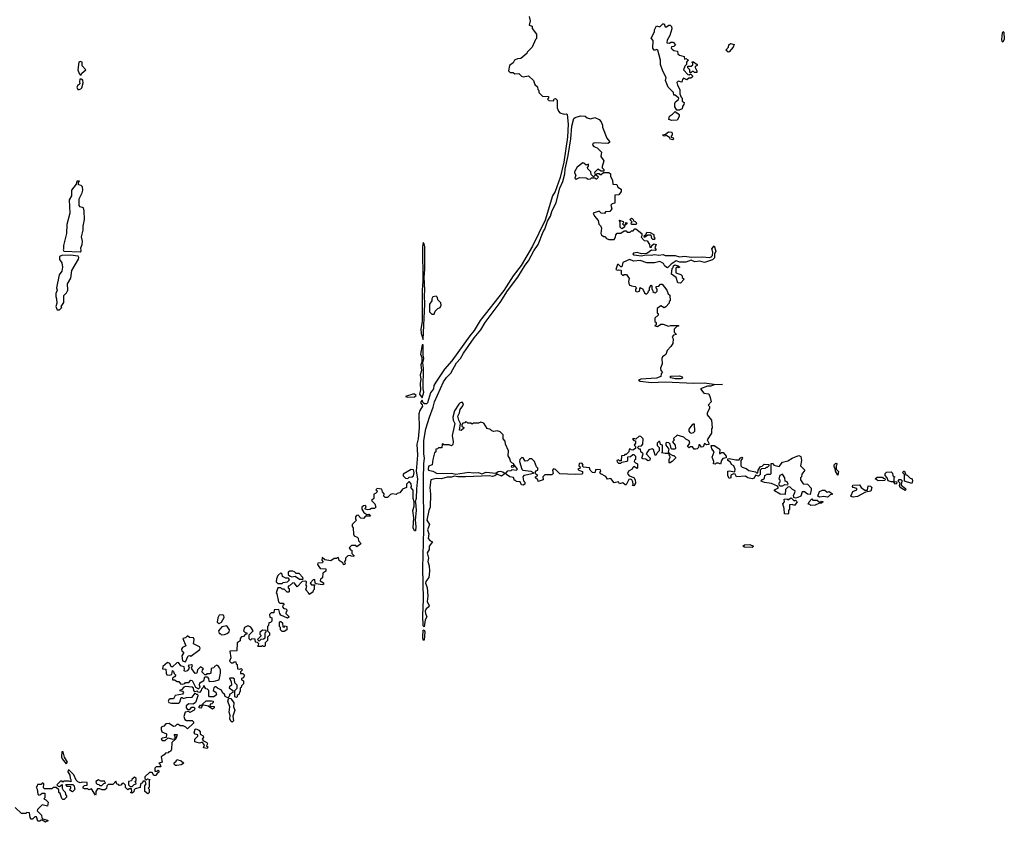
# Model space of a CAD drawing. Extents: x 1985742 to 2252716, y 78271 to 266492.
# Tile 207 of 250: x 2180658 to 2189728, y 186950 to 194347. Entities that reach past the tile are written whole.
import ezdxf

# ---------------------------------------------------------------- set-up
doc = ezdxf.new("R2010")
doc.units = 0

msp = doc.modelspace()

# ---------------------------------------------------------------- linework, layer by layer
at = {"layer": '0CON10XD'}
for points in [[(2185350, 194375), (2185360, 194335), (2185350, 194295), (2185378.3, 194288.3), (2185380, 194265), (2185420, 194215), (2185420, 194175), (2185410, 194165), (2185380, 194095), (2185331.7, 194048.3), (2185330, 194035), (2185275, 193990), (2185245, 193987.5), (2185217, 193973), (2185205, 193950), (2185170, 193925), (2185160, 193875), (2185175, 193860), (2185205, 193860), (2185218.3, 193848.3), (2185255, 193850), (2185280, 193825), (2185295, 193820), (2185345, 193830), (2185390, 193785), (2185405, 193750), (2185428.3, 193728.3), (2185430, 193705), (2185440, 193695), (2185440, 193675), (2185475, 193642.5), (2185528.3, 193638.3), (2185530, 193625), (2185520, 193615), (2185533, 193603), (2185575, 193600), (2185581.7, 193618.3), (2185595, 193620), (2185610, 193605), (2185610, 193535), (2185620, 193505), (2185635, 193490), (2185675, 193477.5), (2185695, 193480), (2185702.5, 193472.5), (2185710, 193385), (2185704.4, 193265), (2185669.4, 193035), (2185637.6, 192892.4), (2185592, 192765), (2185566.7, 192725), (2185499.6, 192500.4), (2185381.1, 192258.9), (2185277.4, 192082.6), (2185204.3, 191985), (2185117.3, 191852.7), (2184900.8, 191575), (2184846.1, 191483.9), (2184806.1, 191433.9)], [(2186711.7, 193511.7), (2186692.5, 193545), (2186692.5, 193575), (2186700.7, 193589.3), (2186728.3, 193611.7), (2186730, 193625), (2186695, 193650), (2186685, 193650), (2186680, 193675), (2186633.3, 193725), (2186606.7, 193785), (2186612.5, 193815), (2186582.3, 193872.3), (2186561.2, 193935), (2186560, 193975), (2186537.5, 194065), (2186525, 194072.5), (2186505, 194062.5), (2186491.2, 194085), (2186492.5, 194155), (2186473.9, 194176.1), (2186506.7, 194235), (2186506.7, 194255), (2186525, 194290), (2186555, 194282.5), (2186581.7, 194308.3), (2186595, 194310), (2186605, 194282.5), (2186615, 194280), (2186636.4, 194296.4), (2186650, 194295), (2186662.5, 194285), (2186666.4, 194263.6), (2186647.7, 194202.3), (2186623, 194157), (2186620, 194135), (2186645, 194130), (2186655, 194140), (2186678.3, 194138.3), (2186700, 194115), (2186685, 194100), (2186661.7, 194098.3), (2186660, 194085), (2186667.5, 194075), (2186685, 194062.5), (2186718.3, 194058.3), (2186721.7, 194031.7), (2186735, 194020), (2186778.3, 194008.3), (2186781.7, 193981.7), (2186795, 193990), (2186817, 193977), (2186800, 193955), (2186800, 193935), (2186785, 193920), (2186772.5, 193885), (2186811.7, 193841.7), (2186825, 193840), (2186838.3, 193848.3), (2186855, 193830), (2186855, 193820), (2186841.7, 193808.3), (2186821.7, 193808.3), (2186805, 193792.5), (2186772.5, 193807.5), (2186763, 193797), (2186758.3, 193771.7), (2186725, 193780), (2186712.5, 193767.5), (2186717.5, 193745), (2186740, 193705), (2186740, 193665), (2186751.7, 193631.7), (2186760, 193625), (2186760, 193595), (2186780, 193585), (2186777.5, 193565), (2186763, 193547), (2186760, 193525), (2186740, 193515), (2186735, 193512.5), (2186711.7, 193511.7)], [(2189715, 194140.8), (2189707.3, 194147.3), (2189705.6, 194165), (2189710.8, 194225), (2189717.5, 194237.5), (2189722.5, 194232.5), (2189728.3, 194168.3), (2189715, 194140.8)], [(2187185, 194047.5), (2187163.3, 194065), (2187186.7, 194093.3), (2187190, 194115), (2187205, 194127.5), (2187238.3, 194118.3), (2187230, 194095), (2187195, 194050), (2187185, 194047.5)], [(2181225, 193840), (2181230, 193855), (2181266.7, 193885), (2181233, 193923), (2181232.5, 193955), (2181215, 193962.5), (2181202.5, 193955), (2181192.5, 193885), (2181205, 193850), (2181215, 193840), (2181225, 193840)], [(2186895, 193860), (2186875, 193860), (2186865, 193870), (2186851.7, 193868.3), (2186845, 193860), (2186831.7, 193861.7), (2186830, 193885), (2186813, 193903), (2186811.7, 193918.3), (2186845, 193920), (2186858.3, 193931.7), (2186860, 193945), (2186850, 193955), (2186855, 193960), (2186865, 193960), (2186900, 193935), (2186900, 193925), (2186880, 193915), (2186880, 193905), (2186897, 193877), (2186895, 193860)], [(2181205, 193703.8), (2181221.2, 193708.8), (2181230.7, 193719.3), (2181243.3, 193765), (2181238.3, 193788.3), (2181225, 193800), (2181211.7, 193798.3), (2181207.5, 193775), (2181212.5, 193755), (2181191.5, 193738.5), (2181185.8, 193725), (2181194.3, 193704.3), (2181205, 193703.8)], [(2186665, 193417.5), (2186638.3, 193428.3), (2186643.3, 193456.7), (2186672.5, 193475), (2186695, 193500), (2186705, 193490), (2186715, 193490), (2186731.7, 193471.7), (2186732.5, 193455), (2186715, 193420), (2186665, 193417.5)], [(2184385, 188752.5), (2184375, 188760), (2184371.3, 188855), (2184377.1, 189005), (2184371.4, 189295), (2184381.2, 189645), (2184378.1, 190115), (2184380, 190255), (2184386.7, 190305), (2184380.8, 190345), (2184381.8, 190468.2), (2184399.7, 190575), (2184434.7, 190685), (2184467.2, 190775), (2184478, 190825), (2184561, 191009), (2184590.2, 191049.8), (2184630, 191090), (2184682.2, 191185), (2184717.5, 191225), (2184745, 191274), (2184844, 191416), (2184905, 191489.2), (2184945.5, 191555), (2185085, 191742), (2185151.9, 191848.1), (2185246.9, 191975), (2185315.5, 192085), (2185345.9, 192124.1), (2185393.8, 192216.2), (2185434.6, 192275.4), (2185479.3, 192390.7), (2185494.5, 192415), (2185521.3, 192488.7), (2185548.2, 192535), (2185561.1, 192578.9), (2185598.9, 192661.1), (2185632.5, 192795), (2185662.9, 192855), (2185680.8, 192925), (2185681.9, 192968.1), (2185711.9, 193095), (2185735, 193250), (2185743.1, 193365), (2185763.2, 193436.8), (2185775, 193446.7), (2185825, 193460), (2185866.4, 193456.4), (2185885, 193443.3), (2185917, 193433), (2185955, 193446.7), (2185997.3, 193427.3), (2186016, 193406), (2186027.5, 193375), (2186027.5, 193355), (2186066.2, 193255), (2186092.5, 193225), (2186092.5, 193215), (2186075, 193206.7), (2185955, 193212), (2185937.5, 193205), (2185933.3, 193195), (2185947.7, 193177.7), (2185977.5, 193165), (2186017.5, 193125), (2186012.5, 193085), (2186040, 193045), (2186022.5, 192995), (2186023, 192983), (2186040, 192965), (2186038.3, 192951.7), (2186015, 192950), (2185985, 192970), (2185951.7, 192938.3), (2185960, 192915), (2185945, 192900), (2185921.7, 192921.7), (2185920, 192945), (2185893, 192973), (2185890, 192985), (2185898.3, 192998.3), (2185897.5, 193015), (2185875, 193007.5), (2185856.1, 193026.1), (2185845, 193026.7), (2185792.3, 192987.7), (2185767.5, 192945), (2185767.5, 192935), (2185782.5, 192915), (2185772.5, 192885), (2185785, 192877.5), (2185815, 192892.5), (2185875, 192890), (2185895, 192877.5), (2185915, 192880), (2185925, 192890), (2185955, 192890), (2185965, 192880), (2185975, 192880), (2185990, 192895), (2185970, 192915), (2185975, 192930), (2185995, 192930), (2186001.7, 192921.7), (2186015, 192920), (2186035, 192940), (2186085, 192940), (2186100, 192925), (2186100, 192905), (2186120, 192865), (2186121.7, 192831.7), (2186158.3, 192828.3), (2186167.5, 192805), (2186200, 192785), (2186200, 192765), (2186178.3, 192731.7), (2186141.7, 192728.3), (2186140, 192655), (2186115, 192650), (2186102.5, 192637.5), (2186112.5, 192605), (2186095, 192580), (2186055, 192577.5), (2186045, 192560), (2186015, 192562.5), (2185995, 192582.5), (2185940, 192565), (2185952.5, 192535), (2185987, 192497), (2185991.7, 192461.7), (2186012.5, 192445), (2186017.5, 192425), (2186012.5, 192375), (2186017.5, 192365), (2186035, 192350), (2186048.3, 192348.3), (2186065, 192330), (2186085, 192320), (2186135, 192320), (2186147, 192343), (2186150, 192365), (2186161.7, 192378.3), (2186195, 192380), (2186225, 192400), (2186245, 192400), (2186255, 192390), (2186281.7, 192388.3), (2186295, 192400), (2186308.3, 192401.7), (2186325, 192420), (2186335, 192420), (2186390, 192375), (2186390, 192355), (2186382.5, 192342.5), (2186411.7, 192311.7), (2186438.3, 192308.3), (2186460, 192275), (2186461.7, 192251.7), (2186478.3, 192251.7), (2186480, 192265), (2186498.3, 192281.7), (2186520, 192275), (2186507.5, 192245), (2186520, 192225), (2186515, 192220), (2186478.3, 192221.7), (2186435, 192192.5), (2186385, 192190), (2186345, 192202.5), (2186313.6, 192196.4), (2186307.5, 192185), (2186315, 192180), (2186385, 192171.9), (2186425, 192180), (2186475, 192177.5), (2186505, 192183.8), (2186545, 192176.2), (2186585, 192183.3), (2186604.6, 192174.5), (2186695, 192173.3), (2186735, 192162.7), (2186785, 192166.5), (2186845, 192159.4), (2186945, 192161.8), (2187015, 192156.5), (2187028.5, 192161.5), (2187039.4, 192175), (2187041.8, 192205), (2187033.6, 192236.4), (2187055, 192262.5), (2187070.5, 192215), (2187058.9, 192185), (2187057.9, 192152.1), (2187040, 192135), (2186965, 192110), (2186925, 192120.8), (2186876.8, 192116.8), (2186845, 192130.8), (2186795, 192111.2), (2186738.3, 192111.7), (2186705, 192123.3), (2186660, 192095), (2186625, 192060), (2186600, 192075), (2186590, 192100), (2186555, 192117.5), (2186506.7, 192106.7), (2186435, 192107.5), (2186375, 192126.7), (2186315, 192120), (2186274.6, 192135.4), (2186215, 192110), (2186205, 192070), (2186195, 192070), (2186175, 192090), (2186165, 192090), (2186150, 192045), (2186165, 192037.5), (2186175, 192042.5), (2186195, 192040), (2186200, 192035), (2186200, 192005), (2186215, 191990), (2186225, 192000), (2186248.3, 191998.3), (2186271.7, 191961.7), (2186267.5, 191935), (2186273, 191903), (2186293, 191893), (2186328.3, 191888.3), (2186340, 191875), (2186330, 191865), (2186330, 191845), (2186345, 191837.5), (2186367.5, 191845), (2186375, 191880), (2186381.7, 191871.7), (2186395, 191870), (2186415, 191830), (2186425, 191820), (2186435, 191820), (2186448.3, 191831.7), (2186451.7, 191848.3), (2186460, 191855), (2186460, 191875), (2186475, 191900), (2186480, 191895), (2186480, 191865), (2186488.3, 191858.3), (2186491.7, 191841.7), (2186501.7, 191831.7), (2186515, 191830), (2186530, 191845), (2186530, 191865), (2186520, 191875), (2186521.7, 191888.3), (2186545, 191890), (2186561.7, 191908.3), (2186575, 191910), (2186620, 191855), (2186631.7, 191821.7), (2186648.3, 191808.3), (2186650, 191755), (2186641.7, 191748.3), (2186640, 191735), (2186609.3, 191700.7), (2186595, 191692.5), (2186565, 191710), (2186530, 191685), (2186530, 191645), (2186538.3, 191638.3), (2186540, 191625), (2186510, 191595), (2186510, 191565), (2186520, 191555), (2186520, 191535), (2186510, 191525), (2186535, 191520), (2186565, 191540), (2186585, 191540), (2186635, 191522.5), (2186655, 191530), (2186725, 191530), (2186730, 191525), (2186711.7, 191518.3), (2186687.5, 191495), (2186688.3, 191468.3), (2186710, 191445), (2186681.7, 191438.3), (2186670, 191425), (2186676.7, 191406.7), (2186676.1, 191363.9), (2186657.5, 191335), (2186621.7, 191298.3), (2186609.3, 191260.7), (2186580, 191240), (2186573.8, 191225), (2186576.7, 191175), (2186560, 191135), (2186563, 191113), (2186580, 191095), (2186568.3, 191081.7), (2186565, 191060), (2186525, 191041.9), (2186380, 191035), (2186360, 191025), (2186373.3, 191015), (2186475, 191003.6), (2186605, 191008.7), (2186865, 190996.8), (2186965, 190999.1), (2187052.7, 190987.3), (2187132.5, 190985), (2187055, 190981.2), (2187025, 190968.9), (2186995, 190969.4), (2186930, 190945), (2186960, 190905), (2187005, 190897.5), (2187020, 190865), (2187027.5, 190825), (2187000, 190795), (2187011.7, 190781.7), (2187012.5, 190765), (2186992.5, 190725), (2186990, 190705), (2187032.5, 190655), (2187037.5, 190585), (2187030, 190575), (2187030, 190535), (2186990, 190475), (2187006.7, 190445), (2187007, 190433), (2186985, 190430), (2186965, 190440), (2186955, 190410), (2186938.3, 190408.3), (2186928.3, 190418.3), (2186925, 190430), (2186915, 190430), (2186910, 190405), (2186898.3, 190391.7), (2186885, 190387.5), (2186870, 190390), (2186855, 190410), (2186835, 190410), (2186825, 190400), (2186810, 190415), (2186830, 190445), (2186826.4, 190466.4), (2186795, 190480), (2186775, 190500), (2186715, 190516.7), (2186681.7, 190488.3), (2186687, 190473), (2186672.5, 190455), (2186697.5, 190425), (2186700, 190395), (2186695, 190390), (2186665, 190390), (2186660, 190395), (2186650, 190435), (2186638.3, 190448.3), (2186615, 190450), (2186610, 190445), (2186610, 190425), (2186637.5, 190387.5), (2186633.3, 190363.3), (2186640, 190350), (2186675, 190330), (2186685, 190330), (2186700, 190315), (2186700, 190305), (2186670, 190275), (2186645, 190260), (2186640, 190265), (2186640, 190295), (2186650, 190315), (2186648.3, 190328.3), (2186640, 190335), (2186640, 190350), (2186605, 190347.5), (2186570, 190355), (2186580, 190365), (2186580, 190425), (2186561.7, 190431.7), (2186555, 190460), (2186545, 190460), (2186530, 190445), (2186531.7, 190421.7), (2186550, 190405), (2186550, 190375), (2186530, 190355), (2186518.3, 190331.7), (2186513, 190333), (2186497.5, 190385), (2186485, 190392.5), (2186455, 190382.5), (2186440, 190365), (2186430, 190345), (2186467.5, 190305), (2186463, 190287), (2186445, 190280), (2186425, 190297.5), (2186398.3, 190298.3), (2186390, 190305), (2186400, 190345), (2186380, 190365), (2186378.3, 190388.3), (2186365, 190390), (2186350, 190405), (2186363, 190417), (2186385, 190420), (2186397.5, 190435), (2186400, 190485), (2186380, 190505), (2186365, 190510), (2186335, 190480), (2186315, 190487.5), (2186302.5, 190485), (2186315, 190470), (2186330, 190465), (2186330, 190445), (2186320, 190425), (2186330, 190415), (2186330, 190395), (2186305, 190380), (2186291.7, 190381.7), (2186285, 190390), (2186271.7, 190388.3), (2186270, 190365), (2186245, 190340), (2186231.7, 190338.3), (2186225, 190330), (2186201.7, 190328.3), (2186198.3, 190281.7), (2186185, 190280), (2186175, 190290), (2186160, 190285), (2186161.7, 190271.7), (2186175, 190260), (2186195, 190260), (2186205, 190270), (2186251.7, 190278.3), (2186260, 190285), (2186261.7, 190318.3), (2186285, 190320), (2186305, 190340), (2186315, 190340), (2186330, 190325), (2186330, 190295), (2186321.7, 190288.3), (2186320, 190275), (2186331.7, 190261.7), (2186350, 190255), (2186350, 190215), (2186345, 190210), (2186315, 190230), (2186305, 190220)], [(2186675, 193240), (2186650, 193245), (2186648.3, 193258.3), (2186615, 193280), (2186595, 193272.5), (2186580, 193285), (2186608.3, 193291.7), (2186635, 193312.5), (2186661.7, 193311.7), (2186670, 193305), (2186670, 193285), (2186660, 193275), (2186660, 193265), (2186678.3, 193258.3), (2186680, 193245), (2186675, 193240)], [(2181215, 192208), (2181223.8, 192215), (2181221.2, 192245), (2181233.8, 192275), (2181236.2, 192305), (2181228, 192345), (2181243.6, 192406.4), (2181243.3, 192445), (2181253.6, 192506.4), (2181253.3, 192585), (2181245, 192613.3), (2181215, 192622), (2181206, 192635), (2181206.7, 192695), (2181235, 192750), (2181240, 192775), (2181236.4, 192806.4), (2181225, 192820), (2181200, 192825), (2181200, 192845), (2181208.3, 192858.3), (2181185, 192860), (2181178.3, 192831.7), (2181136.7, 192775), (2181136.7, 192725), (2181113.6, 192686.4), (2181120, 192565), (2181091.7, 192458.3), (2181090, 192375), (2181061.2, 192265), (2181062.5, 192235), (2181057.5, 192225), (2181065, 192214.4), (2181215, 192208)], [(2186205, 192420), (2186190, 192435), (2186190, 192485), (2186180, 192495), (2186185, 192500), (2186218.3, 192488.3), (2186220, 192475), (2186210, 192465), (2186225, 192450), (2186240, 192460), (2186241.7, 192478.3), (2186250, 192475), (2186250, 192465), (2186230, 192450), (2186230, 192435), (2186205, 192420)], [(2186335, 192460), (2186295, 192460), (2186290, 192475), (2186300, 192485), (2186280, 192505), (2186293, 192517), (2186300, 192515), (2186310, 192505), (2186311.7, 192491.7), (2186328.3, 192488.3), (2186338.3, 192478.3), (2186340, 192465), (2186335, 192460)], [(2186505, 192320), (2186491.7, 192321.7), (2186481.7, 192331.7), (2186475, 192360), (2186445, 192360), (2186415, 192340), (2186410, 192355), (2186428.3, 192371.7), (2186435, 192390), (2186467, 192387), (2186498.3, 192368.3), (2186500, 192345), (2186510, 192335), (2186505, 192320)], [(2184375, 191400), (2184391.3, 191725), (2184386.7, 191805), (2184391.3, 191855), (2184383.3, 191975), (2184390, 192045), (2184388.8, 192255), (2184385, 192282.5), (2184375, 192292.5), (2184368.1, 192255), (2184371.5, 191935), (2184364.6, 191855), (2184365.8, 191565.8), (2184354.6, 191495), (2184357.5, 191455), (2184375, 191400)], [(2181001.7, 191671.7), (2181025, 191672.5), (2181047, 191693), (2181040, 191705), (2181065, 191740), (2181063.6, 191806.4), (2181089.3, 191830.7), (2181102.5, 191855), (2181098.3, 191911.7), (2181130, 191965), (2181137.5, 192035), (2181198.8, 192141.2), (2181203.8, 192155), (2181197.4, 192167.4), (2181125, 192175.4), (2181045.5, 192174.5), (2181024, 192165), (2181026, 192136), (2181047, 192107), (2181052.5, 192065), (2181045, 192030), (2181023, 191997), (2180997.5, 191875), (2181002.5, 191855), (2180990, 191825), (2180990, 191795), (2180997.5, 191775), (2181000, 191735), (2180990, 191705), (2181001.7, 191671.7)], [(2186745, 191920), (2186721.7, 191921.7), (2186705, 191970), (2186663, 192003), (2186670, 192055), (2186678.3, 192061.7), (2186681.7, 192078.3), (2186693, 192087), (2186725, 192080), (2186740, 192065), (2186725, 192060), (2186715, 192070), (2186701.7, 192058.3), (2186703, 192013), (2186748.3, 191998.3), (2186760, 191985), (2186761.7, 191971.7), (2186780, 191955), (2186745, 191920)], [(2184475, 191632.5), (2184485, 191660), (2184510, 191685), (2184530, 191695), (2184540, 191715), (2184538.3, 191738.3), (2184510, 191765), (2184507, 191787), (2184495, 191797.5), (2184465, 191793.3), (2184456, 191775), (2184456.2, 191755), (2184432.8, 191725), (2184432.5, 191655), (2184455, 191632.5), (2184475, 191632.5)], [(2184806.1, 191433.9), (2184637.6, 191202.4), (2184570.5, 191125), (2184491.4, 191005), (2184474, 190975), (2184468.8, 190945), (2184441.7, 190908.3), (2184415, 190815.5), (2184405, 190805.6), (2184387, 190807), (2184375.8, 190815.8), (2184365, 190840), (2184352, 190825), (2184350, 190815), (2184366.7, 190796.7), (2184367.5, 190785), (2184344, 190745), (2184335.8, 190714.2), (2184336.9, 190585), (2184327.9, 190485), (2184316.5, 190435), (2184321.5, 190335), (2184310.8, 190185), (2184321.5, 190115), (2184312.1, 190022.1), (2184311.5, 189935), (2184300, 189905), (2184305, 189900), (2184310, 189825), (2184302.5, 189735), (2184308.8, 189675), (2184305, 189637.5), (2184295, 189637.5), (2184283.3, 189665), (2184287.5, 189755), (2184280, 189825), (2184293, 189863), (2184293, 189903), (2184281.2, 189935), (2184281.7, 190011.7), (2184260, 190035), (2184267.5, 190045), (2184265, 190070), (2184248.3, 190088.3), (2184241.7, 190088.3), (2184220, 190065), (2184220, 190035), (2184185, 190020), (2184160, 189985), (2184135, 189980), (2184125, 189970), (2184093, 189977), (2184075, 189970), (2184045, 189943.3), (2184025, 189943.3), (2184012.5, 189955), (2184017, 189977), (2184000, 189995), (2183995, 190020), (2183950, 190025), (2183940, 190015), (2183948.3, 190008.3), (2183950, 189995), (2183935, 189980), (2183920, 189975), (2183920, 189935), (2183900, 189915), (2183930, 189885), (2183940, 189855), (2183925, 189842.5), (2183898.3, 189841.7), (2183885, 189832.5), (2183865, 189830), (2183840, 189835), (2183840, 189845), (2183850, 189855), (2183845, 189870), (2183825, 189867.5), (2183810, 189855), (2183810, 189835), (2183827.5, 189805), (2183855, 189787.5), (2183875, 189790), (2183888.3, 189771.7), (2183845, 189770), (2183825, 189750), (2183801.7, 189751.7), (2183775, 189780), (2183761.7, 189778.3), (2183750, 189765), (2183750, 189745), (2183760, 189735), (2183720, 189695), (2183720, 189675), (2183730, 189665), (2183732.5, 189605), (2183740.7, 189590.7), (2183768.3, 189578.3), (2183777.5, 189567.5), (2183780, 189545), (2183795, 189530), (2183800, 189515), (2183765, 189490), (2183755, 189500), (2183715, 189500), (2183691.7, 189478.3), (2183705, 189460), (2183718.3, 189458.3), (2183718.3, 189428.3), (2183740, 189405), (2183735, 189400), (2183713, 189403), (2183705, 189410), (2183680, 189405), (2183660, 189385), (2183660, 189365), (2183650, 189355), (2183651.7, 189341.7), (2183660, 189335), (2183650, 189325), (2183641.7, 189321.7), (2183638.3, 189338.3), (2183601.7, 189361.7), (2183595, 189390), (2183581.7, 189388.3), (2183575, 189380), (2183555, 189380), (2183525, 189360), (2183468.3, 189368.3), (2183445, 189390), (2183440, 189365), (2183450, 189355), (2183448.3, 189341.7), (2183403, 189337), (2183400, 189325), (2183425, 189290), (2183477, 189287), (2183477.5, 189265), (2183450, 189245), (2183448.3, 189201.7), (2183428.3, 189191.7), (2183427.5, 189175), (2183457.5, 189157.5), (2183457, 189143), (2183445, 189137.5), (2183388.3, 189148.3), (2183380, 189155), (2183378.3, 189188.3), (2183360, 189185), (2183332.5, 189155), (2183345, 189140), (2183378.3, 189138.3), (2183370, 189125), (2183370, 189095), (2183360, 189085), (2183358.3, 189071.7), (2183325, 189050), (2183320, 189065), (2183293, 189093), (2183302.5, 189125), (2183297.5, 189135), (2183300, 189165), (2183291.7, 189171.7), (2183261.7, 189168.3), (2183215, 189120), (2183190, 189155), (2183173, 189157), (2183145, 189130), (2183130, 189125), (2183131.7, 189111.7), (2183140, 189105), (2183140, 189075), (2183135, 189070), (2183121.7, 189071.7), (2183095, 189100), (2183075, 189100), (2183065, 189110), (2183035, 189110), (2183020, 189065), (2183027, 189057), (2183043, 188983), (2183055, 188970), (2183088.3, 188968.3), (2183090, 188955), (2183081.7, 188948.3), (2183080, 188935), (2183091.7, 188921.7), (2183108.3, 188918.3), (2183118.3, 188908.3), (2183120, 188895), (2183111.7, 188888.3), (2183110, 188875), (2183138.3, 188848.3), (2183138.3, 188841.7), (2183125, 188832.5), (2183065, 188860), (2183053, 188873), (2183045, 188910), (2183001.7, 188908.3), (2182998.3, 188881.7), (2182975, 188880), (2182960, 188865), (2182961.7, 188841.7), (2182980, 188835), (2182980, 188805), (2182968.3, 188791.7), (2182951.7, 188788.3), (2182950, 188765), (2182940, 188755), (2182940, 188715), (2182960, 188695), (2182960, 188675), (2182940, 188655), (2182940, 188625), (2182920, 188605), (2182920, 188575), (2182915, 188570), (2182905, 188570), (2182895, 188580), (2182885, 188570), (2182855, 188570), (2182850, 188575), (2182858.3, 188581.7), (2182860, 188595), (2182848.3, 188608.3), (2182831.7, 188611.7), (2182828.3, 188638.3), (2182795, 188640), (2182785, 188630), (2182771.7, 188641.7), (2182771.7, 188678.3), (2182810, 188715), (2182788.3, 188748.3), (2182767.5, 188757.5), (2182753, 188757), (2182730, 188745), (2182720, 188715), (2182735, 188700), (2182750, 188695), (2182750, 188685), (2182735, 188680), (2182718.3, 188661.7), (2182701.7, 188658.3), (2182690, 188645), (2182688.3, 188621.7), (2182680, 188615), (2182660, 188605), (2182658.3, 188531.7), (2182595, 188527.5), (2182602.5, 188465), (2182590, 188435), (2182605, 188420), (2182625, 188420), (2182635, 188430), (2182648.3, 188428.3), (2182651.7, 188411.7), (2182660, 188405), (2182663, 188363), (2182685, 188360), (2182698.3, 188368.3), (2182710, 188355), (2182691.7, 188338.3), (2182691.7, 188321.7), (2182715, 188320), (2182730, 188305), (2182721.7, 188298.3), (2182718.3, 188281.7), (2182700, 188275), (2182701.7, 188261.7), (2182720, 188255), (2182720, 188225), (2182701.7, 188208.3), (2182698.3, 188191.7), (2182690, 188185), (2182690, 188155), (2182681.7, 188148.3), (2182678.3, 188131.7), (2182661.7, 188118.3), (2182660, 188105), (2182655, 188100), (2182640, 188105), (2182640, 188165), (2182660, 188185), (2182660, 188215), (2182640, 188235), (2182638.3, 188268.3), (2182625, 188280), (2182595, 188280), (2182590, 188275), (2182607, 188247), (2182610, 188215), (2182590.7, 188199.3), (2182588.3, 188188.3), (2182620, 188165), (2182620, 188145), (2182595, 188130), (2182589.2, 188110.8), (2182575, 188096.7), (2182550.8, 188110.8), (2182545, 188130), (2182530.7, 188140.7), (2182516.7, 188166.7), (2182480, 188185), (2182465, 188200), (2182455, 188200), (2182445, 188190), (2182440, 188165), (2182465, 188150), (2182470, 188125), (2182445, 188107.5), (2182425, 188106.7), (2182407.5, 188107.5), (2182400, 188115), (2182400, 188165), (2182388.3, 188178.3), (2182371.7, 188181.7), (2182355, 188210), (2182348.3, 188191.7), (2182331.7, 188178.3), (2182330, 188165), (2182315, 188147.5), (2182300, 188150), (2182295, 188160), (2182271.7, 188151.7), (2182262.5, 188165), (2182260, 188185), (2182247, 188197), (2182185, 188202.5), (2182170, 188195), (2182148.3, 188171.7), (2182130, 188165), (2182158.3, 188158.3), (2182166.7, 188145), (2182158.3, 188131.7), (2182091.7, 188118.3), (2182075, 188086.7), (2182045, 188086.7), (2182032, 188078), (2182026.7, 188065), (2182032.5, 188055), (2182055, 188048.8), (2182125, 188047.5), (2182133.3, 188056.7), (2182145, 188100), (2182155, 188100), (2182165, 188090), (2182195, 188100), (2182247, 188103), (2182275, 188140), (2182285, 188130), (2182295, 188130), (2182300, 188115), (2182285, 188070), (2182276.4, 188053.6), (2182255, 188040), (2182215, 188042.5), (2182192.5, 188025), (2182192.5, 188005), (2182205, 187990), (2182225, 187990), (2182245, 188010), (2182255, 188012.5), (2182265, 188010), (2182272.5, 187995), (2182265, 187982.5), (2182225, 187962.5), (2182215, 187970), (2182182.5, 187965), (2182171.2, 187925), (2182178, 187898), (2182195, 187888.8), (2182247, 187887), (2182260, 187875), (2182260, 187865), (2182205, 187810), (2182188.3, 187828.3), (2182165, 187840), (2182135, 187840), (2182121.7, 187851.7), (2182105, 187852.5), (2182090, 187835), (2182075, 187832.5), (2182035, 187860), (2182005, 187857.5), (2181985, 187837.5), (2181961.7, 187828.3), (2181960, 187805), (2181967.5, 187785), (2182010, 187765), (2182008.3, 187731.7), (2181970, 187725), (2181962.5, 187717.5), (2181970, 187705), (2181997, 187703), (2182025, 187730), (2182065, 187717.5), (2182090, 187720), (2182090, 187745), (2182081.7, 187758.3), (2182105, 187760), (2182110, 187755), (2182095, 187720), (2182060, 187685), (2182057.5, 187625), (2182048.3, 187601.7), (2182031.7, 187598.3), (2182025, 187590), (2182001.7, 187588.3), (2181988.3, 187571.7), (2181960, 187555), (2181970, 187505), (2181940, 187495), (2181948.3, 187488.3), (2181958.3, 187461.7), (2181915, 187460), (2181901.7, 187448.3), (2181901.7, 187421.7), (2181925, 187420), (2181935, 187430), (2181940, 187425), (2181938.3, 187411.7), (2181921.7, 187398.3), (2181915, 187380), (2181895, 187380), (2181878.3, 187408.3), (2181855, 187410), (2181811.7, 187368.3), (2181810, 187355), (2181825, 187340), (2181835, 187350), (2181860, 187345), (2181850, 187335), (2181850, 187275), (2181840, 187265), (2181850, 187255), (2181850, 187225), (2181838.3, 187211.7), (2181810, 187235), (2181810, 187285), (2181822.5, 187305), (2181815, 187330), (2181791.7, 187328.3), (2181790, 187315), (2181770, 187305), (2181768.3, 187271.7), (2181721.7, 187258.3), (2181711.7, 187248.3), (2181708.3, 187231.7), (2181695, 187220), (2181680, 187225), (2181690, 187235), (2181688.3, 187258.3), (2181665, 187260), (2181655, 187250), (2181631.7, 187271.7), (2181631.7, 187291.7), (2181615, 187310)], [(2184365, 190862.5), (2184382.2, 190915), (2184375.4, 190945), (2184378.2, 191135), (2184371.2, 191185), (2184381.9, 191225), (2184375.4, 191255), (2184375, 191350), (2184365, 191350), (2184351.4, 191265), (2184361.9, 191235), (2184362.9, 191195), (2184351.9, 191165), (2184359.2, 191115), (2184346.9, 191075), (2184352.9, 191035), (2184346.9, 190995), (2184350.8, 190935), (2184340, 190895), (2184365, 190862.5)], [(2186745, 191036.7), (2186695, 191036.9), (2186655, 191046.7), (2186646.7, 191055), (2186655, 191061.2), (2186735, 191065.4), (2186762, 191055), (2186765, 191042.9), (2186745, 191036.7)], [(2184235, 190867.5), (2184295, 190870), (2184310, 190885), (2184288.8, 190898.8), (2184212.5, 190875), (2184235, 190867.5)], [(2186305, 190220), (2186300, 190205), (2186267.5, 190185), (2186257.5, 190165), (2186273, 190143), (2186317, 190127), (2186326.4, 190106.4), (2186330, 190075), (2186315, 190050), (2186303, 190053), (2186310, 190065), (2186307, 190087), (2186296.4, 190106.4), (2186285, 190112.5), (2186270.7, 190109.3), (2186245, 190060), (2186235, 190060), (2186215, 190080), (2186185, 190070), (2186175, 190087.5), (2186135, 190080), (2186105, 190120), (2186073, 190113), (2186056.7, 190136.7), (2186010.7, 190160.7), (2186002.5, 190175), (2186010, 190185), (2186008.3, 190198.3), (2185965, 190200), (2185955, 190170), (2185935, 190172.5), (2185912.5, 190195), (2185907, 190217), (2185851.7, 190221.7), (2185840, 190235), (2185850, 190245), (2185835, 190260), (2185811.7, 190258.3), (2185810, 190235), (2185818.3, 190228.3), (2185820, 190215), (2185800, 190205), (2185810, 190195), (2185842.5, 190182.5), (2185842.5, 190165), (2185835, 190160), (2185775, 190154.2), (2185632.9, 190162.9), (2185595, 190200), (2185575, 190207.5), (2185567.5, 190195), (2185571.2, 190165), (2185558.8, 190151.2), (2185495, 190152.5), (2185477.5, 190135), (2185480, 190105), (2185435, 190090), (2185430, 190105), (2185410, 190125), (2185410, 190135), (2185430, 190145), (2185416, 190156), (2185406.7, 190175), (2185418.8, 190191.2), (2185430, 190195), (2185430, 190215), (2185420, 190225), (2185400, 190275), (2185375, 190300), (2185355, 190300), (2185335, 190280), (2185315, 190277.5), (2185295, 190310), (2185285, 190312.5), (2185266.7, 190295), (2185263.3, 190275), (2185282.5, 190205), (2185294.3, 190194.3), (2185365.8, 190185.8), (2185387.5, 190175), (2185390, 190165), (2185320.3, 190149.7), (2185302.5, 190145), (2185292.5, 190135), (2185298.3, 190098.3), (2185310, 190085), (2185310, 190065), (2185295, 190057.5), (2185281.7, 190061.7), (2185267, 190087), (2185235, 190090), (2185225, 190100), (2185215, 190100), (2185207, 190127), (2185174.1, 190134.1), (2185142.5, 190155), (2185138.3, 190171.7), (2185155, 190190), (2185185, 190193.3), (2185195, 190200), (2185235.9, 190194.1), (2185242.5, 190205), (2185215, 190240), (2185210, 190240), (2185208.3, 190221.7), (2185195, 190220), (2185190, 190225), (2185191.7, 190238.3), (2185210, 190240), (2185210, 190255), (2185191.7, 190261.7), (2185180, 190275), (2185177, 190297), (2185158.3, 190328.3), (2185160, 190375), (2185133.3, 190435), (2185131.7, 190461.7), (2185112.5, 190485), (2185111.7, 190521.7), (2185085, 190550), (2185055, 190557.5), (2185025, 190552.5), (2185008.3, 190558.3), (2184995, 190570), (2184965, 190580), (2184935, 190630), (2184905, 190637.5), (2184885, 190630), (2184835, 190630), (2184825, 190620), (2184815, 190630), (2184785, 190630), (2184778.3, 190638.3), (2184765, 190640), (2184758.3, 190631.7), (2184741.7, 190628.3), (2184730, 190615), (2184731.7, 190601.7), (2184748.3, 190588.3), (2184748.3, 190581.7), (2184725, 190560), (2184710, 190565), (2184720, 190625), (2184702.5, 190655), (2184693.9, 190693.9), (2184710, 190725), (2184716.7, 190755), (2184741.7, 190788.3), (2184746.4, 190806.4), (2184735, 190821.2), (2184715, 190815.7), (2184703.3, 190805), (2184665, 190741.2), (2184648.1, 190685), (2184651.4, 190655), (2184666, 190625), (2184642.5, 190515), (2184651.4, 190455), (2184647.7, 190432.3), (2184635, 190420), (2184615, 190430), (2184565, 190430), (2184555, 190440), (2184550, 190435), (2184548.3, 190401.7), (2184515, 190400), (2184508.3, 190391.7), (2184491.7, 190388.3), (2184490, 190365), (2184480, 190355), (2184463.3, 190295), (2184457.5, 190245), (2184425, 190231.2), (2184420, 190205), (2184425, 190194), (2184465, 190187.5), (2184502.5, 190165), (2184635, 190166.9), (2184675, 190159.4), (2184795, 190176.9), (2184835, 190170.6), (2184885, 190173.3), (2184915, 190160.8), (2184955, 190176), (2185043.6, 190166.4), (2185065, 190183.8), (2185085, 190186), (2185110, 190180), (2185130, 190165), (2185095, 190140.8), (2185055, 190160), (2185035, 190142), (2185015, 190135.7), (2184985, 190142.9), (2184765, 190132.9), (2184695, 190133.5), (2184665, 190140.6), (2184635, 190132.2), (2184595, 190130.6), (2184545, 190115.8), (2184495, 190119.4), (2184445, 190106.2), (2184436.7, 190035), (2184442, 189975), (2184440, 189855), (2184426, 189825), (2184409.4, 189735), (2184434.2, 189695), (2184416, 189645), (2184428.3, 189608.3), (2184421.9, 189565), (2184435, 189548.6), (2184460, 189535), (2184428.8, 189495), (2184428.8, 189465), (2184411.5, 189435), (2184423.8, 189385), (2184418.8, 189355), (2184428.8, 189315), (2184432, 189265), (2184426.2, 189205), (2184400.6, 189169.4), (2184397.3, 189155), (2184412.9, 189115), (2184418.8, 189035), (2184412.5, 188985), (2184430, 188945), (2184426.2, 188935), (2184403.3, 188916.7), (2184394.4, 188895.6), (2184395.5, 188875), (2184410, 188845), (2184392, 188815), (2184385, 188752.5)], [(2186845, 190536.7), (2186865, 190543.3), (2186877.5, 190555), (2186875, 190620), (2186865, 190620), (2186850.7, 190609.3), (2186823, 190573), (2186822.5, 190555), (2186831.7, 190541.7), (2186845, 190536.7)], [(2187115, 190250), (2187095, 190260), (2187075, 190260), (2187065, 190250), (2187050, 190255), (2187052.5, 190275), (2187037.5, 190315), (2187056.2, 190365), (2187032.9, 190392.9), (2187028.3, 190421.7), (2187055, 190423.3), (2187097.5, 190395), (2187107.5, 190385), (2187105, 190350), (2187115, 190350), (2187121.7, 190358.3), (2187137.7, 190357.7), (2187165.9, 190325.9), (2187165, 190310), (2187135, 190302.5), (2187122.5, 190285), (2187115, 190250)], [(2187405, 190116.7), (2187365, 190123.3), (2187345, 190140), (2187262.5, 190132.5), (2187250, 190160), (2187235, 190162.5), (2187210, 190150), (2187210, 190125), (2187195, 190120), (2187180, 190145), (2187180, 190185), (2187195, 190190), (2187245, 190180), (2187250, 190205), (2187237.5, 190235), (2187216.7, 190246.7), (2187205, 190270), (2187180, 190285), (2187180, 190300), (2187195, 190303.3), (2187255, 190290), (2187285, 190290), (2187292.5, 190305), (2187310, 190315), (2187317.5, 190305), (2187300, 190285), (2187300, 190235), (2187313, 190223), (2187350.7, 190210.7), (2187375, 190193.3), (2187435, 190180), (2187445, 190170), (2187458.3, 190171.7), (2187460, 190195), (2187481.7, 190228.3), (2187498.3, 190231.7), (2187515, 190250), (2187558.3, 190248.3), (2187560, 190235), (2187545, 190220), (2187535, 190220), (2187525, 190210), (2187491.7, 190208.3), (2187480, 190195), (2187480, 190155), (2187465, 190140), (2187435, 190150), (2187425, 190122.5), (2187405, 190116.7)], [(2187805, 189937.5), (2187790, 189945), (2187787.5, 189965), (2187800, 189985), (2187802.5, 190005), (2187775.9, 190015.9), (2187751.7, 190041.7), (2187735, 190040), (2187711.7, 190018.3), (2187708.3, 189971.7), (2187665, 189973.3), (2187610, 190005), (2187610, 190015), (2187648.3, 190031.7), (2187638.3, 190048.3), (2187585, 190072.5), (2187520.7, 190080.7), (2187490, 190095), (2187495, 190110), (2187505, 190110), (2187518.3, 190121.7), (2187523.6, 190146.4), (2187545, 190160), (2187575, 190160), (2187580, 190165), (2187581.7, 190258.3), (2187598.3, 190258.3), (2187605, 190240), (2187655, 190230), (2187685, 190270), (2187735, 190282.5), (2187775, 190307.5), (2187825, 190327.5), (2187835, 190330), (2187855, 190320), (2187860, 190285), (2187850, 190235), (2187890, 190195), (2187863, 190157), (2187860, 190135), (2187850, 190125), (2187850, 190105), (2187875, 190070), (2187916.2, 190066.2), (2187948.3, 190028.3), (2187950, 190015), (2187938.8, 189971.2), (2187915, 189973.8), (2187886.4, 189996.4), (2187865, 189996.7), (2187852.5, 189955), (2187825, 189943.3), (2187805, 189937.5)], [(2188195, 190150), (2188172.5, 190185), (2188170, 190215), (2188160, 190225), (2188160, 190245), (2188175, 190260), (2188187.5, 190255), (2188180, 190235), (2188180, 190205), (2188201.7, 190181.7), (2188195, 190150)], [(2184235, 190120), (2184245, 190130), (2184275, 190132.5), (2184285, 190142.5), (2184291.2, 190175), (2184285, 190197.5), (2184265, 190200), (2184191.7, 190158.3), (2184191.7, 190141.7), (2184211.7, 190121.7), (2184235, 190120)], [(2187685, 190050), (2187705, 190063.3), (2187735, 190060), (2187737.5, 190065), (2187729.3, 190089.3), (2187710, 190095), (2187707.5, 190125), (2187685, 190160), (2187660, 190145), (2187652.5, 190115), (2187660, 190105), (2187660, 190085), (2187650, 190075), (2187651.7, 190061.7), (2187661.7, 190051.7), (2187685, 190050)], [(2188567, 190097), (2188540, 190115), (2188558.3, 190131.7), (2188605, 190130), (2188611.7, 190121.7), (2188628.3, 190118.3), (2188630, 190105), (2188625, 190100), (2188567, 190097)], [(2188725, 190067.5), (2188708.3, 190088.3), (2188685, 190086.7), (2188657, 190097), (2188650, 190125), (2188630, 190145), (2188630, 190165), (2188641.7, 190178.3), (2188685, 190180), (2188698.3, 190168.3), (2188701.7, 190141.7), (2188720, 190135), (2188710, 190125), (2188711.7, 190091.7), (2188738.3, 190088.3), (2188735, 190070), (2188725, 190067.5)], [(2188875, 190072.5), (2188810, 190095), (2188810, 190155), (2188790, 190175), (2188803, 190187), (2188810, 190185), (2188821.7, 190151.7), (2188835, 190150), (2188861.7, 190121.7), (2188880, 190115), (2188882.5, 190095), (2188875, 190072.5)], [(2188335, 189947.5), (2188310, 189955), (2188318.3, 189961.7), (2188331.7, 189998.3), (2188370, 190015), (2188370, 190025), (2188337, 190037), (2188330, 190045), (2188333, 190057), (2188395, 190060), (2188410, 190035), (2188445, 190010), (2188468.3, 190011.7), (2188475, 190050), (2188497, 190047), (2188507, 190037), (2188498.3, 190001.7), (2188448.3, 189991.7), (2188375, 189952.5), (2188335, 189947.5)], [(2188815, 190006.7), (2188767.5, 190035), (2188762.5, 190055), (2188770, 190075), (2188750, 190095), (2188760, 190110), (2188775, 190110), (2188790, 190095), (2188780, 190085), (2188778.3, 190058.3), (2188817.3, 190027.3), (2188821.2, 190015), (2188815, 190006.7)], [(2187735, 189790), (2187703, 189793), (2187701.7, 189841.7), (2187687.5, 189885), (2187702.5, 189905), (2187701.7, 189928.3), (2187725, 189930), (2187735, 189922.5), (2187765, 189940), (2187791.7, 189911.7), (2187805, 189920), (2187820, 189905), (2187795, 189870), (2187775, 189880), (2187750, 189875), (2187750, 189835), (2187740, 189825), (2187740, 189795), (2187735, 189790)], [(2188095, 189946.7), (2188065, 189953.8), (2188027, 189947), (2188010, 189955), (2188025, 189997.5), (2188055, 190010), (2188075, 190010), (2188095, 189992.5), (2188115, 189997.5), (2188150, 189975), (2188123, 189967), (2188105, 189950), (2188095, 189946.7)], [(2187945, 189870), (2187938.3, 189878.3), (2187921.7, 189881.7), (2187930, 189905), (2187955, 189930), (2187965, 189920), (2188005, 189920), (2188025, 189900), (2188038.3, 189901.7), (2188045, 189910), (2188060, 189905), (2188045, 189890), (2188025, 189890), (2187985, 189872.5), (2187945, 189870)], [(2187405, 189484), (2187335, 189486.7), (2187320, 189495), (2187335, 189506), (2187385, 189508.8), (2187416.7, 189495), (2187405, 189484)], [(2183075, 189150), (2183085, 189160), (2183125, 189167.5), (2183142.5, 189185), (2183135, 189200), (2183110.7, 189200.7), (2183080, 189215), (2183077, 189237), (2183065, 189250), (2183037.5, 189225), (2183022.5, 189195), (2183020, 189165), (2183035, 189150), (2183075, 189150)], [(2183265, 189190), (2183270, 189195), (2183267, 189207), (2183231.7, 189241.7), (2183205, 189242.5), (2183189.2, 189259.2), (2183175, 189264), (2183146.7, 189263.3), (2183130, 189255), (2183132.5, 189235), (2183149.3, 189219.3), (2183165, 189212.5), (2183197, 189217), (2183235, 189190), (2183265, 189190)], [(2182495, 188782.5), (2182516.4, 188793.6), (2182541.7, 188838.3), (2182537.5, 188855), (2182525, 188862.5), (2182495, 188860), (2182482.5, 188835), (2182477.5, 188795), (2182495, 188782.5)], [(2182518.3, 188678.3), (2182545, 188682), (2182569.7, 188690.3), (2182587.5, 188705), (2182590, 188725), (2182565, 188760), (2182519.3, 188750.7), (2182490, 188715), (2182495, 188690), (2182505, 188690), (2182518.3, 188678.3)], [(2183095, 188710), (2183075, 188710), (2183060, 188725), (2183060, 188745), (2183050, 188755), (2183050, 188795), (2183055, 188800), (2183065, 188800), (2183078.3, 188788.3), (2183081.7, 188751.7), (2183095, 188750), (2183105, 188760), (2183120, 188755), (2183120, 188725), (2183095, 188710)], [(2182185, 188430), (2182210, 188485), (2182226.4, 188486.4), (2182235, 188480), (2182316.4, 188543.6), (2182320, 188555), (2182315, 188567.5), (2182260, 188595), (2182266.7, 188635), (2182259.3, 188649.3), (2182223, 188653), (2182205, 188670), (2182185, 188650), (2182160, 188645), (2182190, 188575), (2182159.3, 188560.7), (2182147.5, 188545), (2182151.7, 188531.7), (2182170, 188515), (2182152.5, 188485), (2182158.3, 188438.3), (2182185, 188430)], [(2182865, 188620), (2182881.7, 188638.3), (2182905, 188640), (2182918.3, 188651.7), (2182920, 188695), (2182930, 188705), (2182928.3, 188718.3), (2182895, 188720), (2182871.7, 188698.3), (2182870, 188685), (2182880, 188675), (2182880, 188665), (2182850, 188635), (2182865, 188620)], [(2184385, 188630), (2184375, 188630), (2184373.1, 188655), (2184375, 188720), (2184385, 188723.3), (2184390, 188705), (2184385, 188630)], [(2182305, 188180), (2182320, 188195), (2182313.3, 188215), (2182317.5, 188235), (2182353, 188257), (2182365, 188290), (2182385, 188290), (2182397.5, 188275), (2182401.7, 188251.7), (2182408.3, 188248.3), (2182449.3, 188250.7), (2182496.7, 188263.3), (2182508.8, 188325), (2182506.7, 188355), (2182500, 188375), (2182485, 188392.5), (2182473, 188397), (2182453.3, 188386.7), (2182445, 188372.5), (2182421.7, 188368.3), (2182420, 188325), (2182405, 188317.5), (2182383, 188317), (2182375, 188310), (2182365, 188310), (2182340, 188335), (2182343, 188357), (2182350, 188365), (2182325, 188382.5), (2182297.5, 188355), (2182290, 188325), (2182275, 188320), (2182242.5, 188365), (2182240, 188375), (2182250, 188395), (2182241.7, 188401.7), (2182210, 188395), (2182220, 188375), (2182217.5, 188365), (2182200, 188345), (2182185, 188340), (2182172.5, 188345), (2182177.5, 188365), (2182171.7, 188381.7), (2182143.6, 188393.6), (2182121.7, 188421.7), (2182105, 188420), (2182065, 188382.5), (2182053.6, 188383.6), (2182040, 188415), (2182018.3, 188421.7), (2181977.5, 188385), (2181973, 188363), (2182005, 188360), (2182006.7, 188325), (2182015, 188310), (2182035, 188306.7), (2182058.3, 188311.7), (2182065, 188350), (2182075, 188340), (2182080, 188320), (2182097.5, 188305), (2182085, 188290), (2182065, 188280), (2182065, 188262.5), (2182085, 188262.5), (2182108.3, 188248.3), (2182125, 188247.5), (2182140, 188225), (2182155, 188222.5), (2182180, 188230), (2182185, 188240), (2182215, 188240), (2182235, 188260), (2182247, 188257), (2182277, 188197), (2182305, 188180)], [(2182435, 187992.5), (2182395, 188020), (2182355, 188030), (2182340, 188030), (2182337, 188013), (2182327.5, 188002.5), (2182310, 188005), (2182310, 188015), (2182325, 188030), (2182340, 188030), (2182341.7, 188038.3), (2182375, 188070), (2182425, 188070), (2182440, 188065), (2182440, 188055), (2182428.3, 188041.7), (2182411.7, 188038.3), (2182410, 188025), (2182415, 188020), (2182448.3, 188018.3), (2182450, 188005), (2182435, 187992.5)], [(2182615, 187872.5), (2182601.7, 187881.7), (2182594.1, 187904.1), (2182596.2, 187935), (2182589.2, 187965), (2182593.6, 188013.6), (2182575.8, 188065), (2182580.7, 188089.3), (2182587, 188093), (2182602.5, 188092.5), (2182631.7, 188051.7), (2182626.7, 188015), (2182640, 187985), (2182622.3, 187927.7), (2182626.7, 187885), (2182615, 187872.5)], [(2182385, 187630), (2182350, 187635), (2182360, 187665), (2182338.3, 187688.3), (2182315, 187680), (2182271.7, 187691.7), (2182270, 187715), (2182300, 187745), (2182300, 187755), (2182273.9, 187763.9), (2182263.8, 187773.8), (2182275, 187807.5), (2182285, 187810), (2182309.3, 187799.3), (2182320, 187785), (2182321.7, 187761.7), (2182347, 187747), (2182350, 187735), (2182340, 187715), (2182351.7, 187701.7), (2182382.5, 187685), (2182386.7, 187673.3), (2182380, 187655), (2182390, 187645), (2182385, 187630)], [(2181085, 187490), (2181097.5, 187505), (2181071.2, 187551.2), (2181058.3, 187598.3), (2181045, 187600), (2181043, 187553), (2181050, 187535), (2181085, 187490)], [(2182105, 187472.5), (2182093, 187473), (2182080, 187485), (2182081.7, 187498.3), (2182100, 187515), (2182105, 187530), (2182145, 187517.5), (2182170, 187495), (2182145, 187480), (2182105, 187472.5)], [(2181615, 187310), (2181601.7, 187308.3), (2181588.3, 187291.7), (2181575, 187290), (2181568.3, 187298.3), (2181551.7, 187301.7), (2181545, 187330), (2181515, 187300), (2181471.7, 187298.3), (2181460, 187285), (2181458.3, 187261.7), (2181441.7, 187248.3), (2181418.3, 187248.3), (2181395, 187260), (2181375, 187260), (2181360, 187235), (2181360, 187205), (2181355, 187200), (2181318.3, 187258.3), (2181295, 187250), (2181285, 187260), (2181255, 187257.5), (2181242.5, 187265), (2181243, 187277), (2181255, 187290), (2181278.3, 187291.7), (2181278.3, 187318.3), (2181235, 187320), (2181215, 187313.3), (2181193.9, 187323.9), (2181178.8, 187338.8), (2181156.4, 187386.4), (2181115, 187430), (2181105, 187430), (2181100, 187415), (2181120, 187385), (2181121.7, 187358.3), (2181130, 187345), (2181128.3, 187321.7), (2181115, 187330), (2181065, 187330), (2181055, 187320), (2181048.3, 187328.3), (2181035, 187330), (2181000, 187295), (2181011.7, 187281.7), (2181025, 187280), (2181048.3, 187298.3), (2181050, 187265), (2181060, 187245), (2181078.3, 187228.3), (2181080, 187205), (2181090, 187195), (2181088.3, 187181.7), (2181068.3, 187161.7), (2181055, 187160), (2181045, 187170), (2181030, 187215), (2181020, 187225), (2181018.3, 187248.3), (2180995, 187270), (2180965, 187270), (2180955, 187260), (2180885, 187260), (2180878.3, 187268.3), (2180880, 187305), (2180875, 187310), (2180865, 187310), (2180855, 187300), (2180821.7, 187298.3), (2180820, 187285), (2180810, 187275), (2180820, 187255), (2180825, 187210), (2180835, 187200), (2180850, 187205), (2180865, 187220), (2180888.3, 187218.3), (2180890, 187175), (2180880, 187165), (2180898.3, 187158.3), (2180920, 187135), (2180915, 187100), (2180865, 187110), (2180821.7, 187068.3), (2180820, 187055), (2180860, 187015), (2180862.5, 186992.5), (2180871.7, 186981.7), (2180915, 186970), (2180920, 186965), (2180915, 186960), (2180901.7, 186958.3), (2180895, 186950), (2180865, 186970), (2180851.7, 186968.3), (2180845, 186960), (2180825, 186960), (2180811.7, 187001.7), (2180798.3, 187001.7), (2180775, 186980), (2180765, 186980), (2180753, 186993), (2180748.3, 187038.3), (2180725, 187040), (2180715, 187032.5), (2180675, 187030), (2180615, 187087.5)], [(2181415, 187290), (2181431.7, 187308.3), (2181448.3, 187311.7), (2181438.3, 187328.3), (2181405, 187330), (2181385, 187340), (2181360, 187325), (2181361.7, 187311.7), (2181371.7, 187301.7), (2181388.3, 187298.3), (2181395, 187290), (2181415, 187290)], [(2181695, 187280), (2181711.7, 187298.3), (2181730, 187305), (2181728.3, 187318.3), (2181720, 187325), (2181730, 187335), (2181730, 187355), (2181715, 187367.5), (2181690, 187345), (2181688.3, 187331.7), (2181660, 187325), (2181660, 187295), (2181675, 187280), (2181695, 187280)], [(2181145, 187230), (2181120, 187245), (2181121.7, 187258.3), (2181130, 187265), (2181128.3, 187278.3), (2181095, 187280), (2181081.7, 187298.3), (2181148.3, 187298.3), (2181160, 187285), (2181161.7, 187261.7), (2181170, 187255), (2181145, 187230)]]:
    msp.add_lwpolyline(points, dxfattribs=at)

doc.saveas('drawing.dxf')
